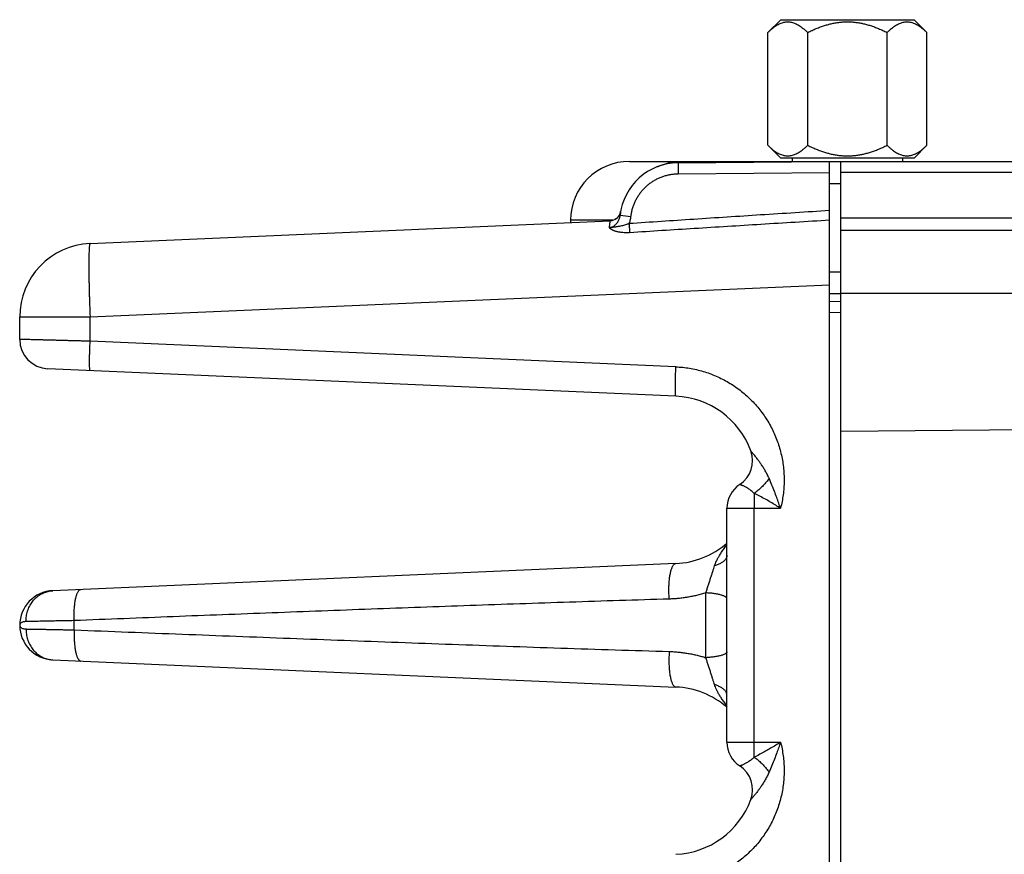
# Model space of a CAD drawing. Header units: inches. Extents: x 0 to 34, y 0 to 22.
# Tile 25 of 47: x 18.8 to 20.1, y 7.6 to 8.7. Entities that reach past the tile are written whole.
import ezdxf

# ---------------------------------------------------------------- set-up
doc = ezdxf.new("R2010")
doc.units = ezdxf.units.IN
doc.header["$LTSCALE"] = 1.87
doc.header["$MEASUREMENT"] = 0
doc.layers.get('0').update_dxf_attribs({"linetype": 'CONTINUOUS'})

msp = doc.modelspace()

# ---------------------------------------------------------------- linework, layer by layer
at = {"color": 7, "linetype": 'CONTINUOUS'}
for p, q in [((19.7816, 8.6833), (19.799, 8.7007)), ((19.799, 8.7007), (19.9801, 8.7007)), ((19.9975, 8.6833), (19.9801, 8.7007)), ((19.7816, 8.5301), (19.7816, 8.6833)), ((19.8356, 8.5301), (19.8356, 8.6833)), ((19.9435, 8.5301), (19.9435, 8.6833)), ((19.9975, 8.5301), (19.9975, 8.6833)), ((19.7986, 8.5132), (19.7816, 8.5301)), ((19.9806, 8.5132), (19.9975, 8.5301)), ((19.5935, 8.5082), (21.5427, 8.5082)), ((19.6597, 8.5064), (19.8654, 8.5082)), ((19.7986, 8.5132), (19.9806, 8.5132)), ((19.8146, 8.5132), (19.8146, 8.5082)), ((19.8654, 4.9582), (19.8654, 8.5082)), ((19.8807, 4.9582), (19.8807, 8.5082)), ((19.9646, 8.5132), (19.9646, 8.5082)), ((19.6597, 8.4914), (19.8654, 8.4932)), ((21.5427, 8.4933), (19.8807, 8.4933)), ((19.8654, 8.4782), (19.8807, 8.4782)), ((19.5815, 8.4399), (19.5815, 8.44)), ((19.5815, 8.4399), (19.5815, 8.4396)), ((18.861, 8.3968), (19.5674, 8.4276)), ((19.5135, 8.4282), (19.5135, 8.4252)), ((19.5709, 8.4282), (19.5135, 8.4282)), ((19.5808, 8.4351), (19.5956, 8.4334)), ((19.8807, 8.4314), (21.6076, 8.4314)), ((21.6076, 8.4143), (19.8807, 8.4143)), ((19.8654, 8.3582), (19.8807, 8.3582)), ((18.861, 8.2969), (19.8654, 8.3407)), ((19.8807, 8.3282), (19.8654, 8.3282)), ((19.8654, 8.3182), (19.8807, 8.3179)), ((21.6462, 8.329), (19.8807, 8.329)), ((18.7654, 8.2665), (18.7654, 8.2969)), ((18.7654, 8.2969), (18.861, 8.2969)), ((18.861, 8.264), (18.861, 8.2969)), ((19.8654, 8.3032), (19.8807, 8.303)), ((19.8802, 8.303), (19.8802, 5.1133)), ((19.6566, 8.2292), (18.861, 8.264)), ((19.6566, 8.1893), (18.8036, 8.2265)), ((19.8807, 8.1419), (21.7477, 8.1582)), ((19.726, 7.7193), (19.726, 8.0371)), ((19.726, 8.0371), (19.7987, 8.0371)), ((19.7629, 7.7193), (19.7629, 8.0371)), ((19.6566, 7.9621), (18.8103, 7.9251)), ((19.6974, 7.8341), (19.6974, 7.9222)), ((18.7654, 7.8782), (18.7654, 7.8782)), ((18.8395, 7.8719), (18.8395, 7.8845)), ((18.8103, 7.8312), (19.6566, 7.7943)), ((19.726, 7.7193), (19.7987, 7.7193))]:
    msp.add_line(p, q, dxfattribs=at)
msp.add_lwpolyline([(19.5815, 8.4396), (19.5814, 8.4395), (19.5814, 8.4394), (19.5814, 8.4392), (19.5813, 8.439), (19.5813, 8.4387), (19.5812, 8.4385), (19.5811, 8.4382), (19.581, 8.4379), (19.5809, 8.4376), (19.5808, 8.4374), (19.5807, 8.4371), (19.5806, 8.4368), (19.5805, 8.4365), (19.5803, 8.4362), (19.5802, 8.4359), (19.58, 8.4356), (19.5799, 8.4353), (19.5797, 8.435), (19.5795, 8.4347), (19.5793, 8.4344), (19.5791, 8.4341), (19.5789, 8.4337), (19.5787, 8.4334), (19.5784, 8.4331), (19.5782, 8.4328), (19.5779, 8.4325), (19.5776, 8.4322), (19.5773, 8.4319), (19.577, 8.4316), (19.5767, 8.4313), (19.5763, 8.431), (19.5759, 8.4307), (19.5755, 8.4304), (19.5751, 8.4301), (19.5747, 8.4299), (19.5743, 8.4296), (19.5738, 8.4293), (19.5733, 8.4291), (19.5732, 8.429)], dxfattribs=at)
for centre, radius, start, end in [((19.5935, 8.4282), 0.08, 90, 180), ((19.6604, 8.4264), 0.08, 90.5, 173.7571), ((19.5668, 8.4426), 0.015, 272.5, 350.1932), ((18.8654, 8.2969), 0.1, 92.5, 180), ((18.8054, 8.2665), 0.04, 180, 267.499), ((19.6517, 8.0757), 0.1137, 20.1643, 87.5), ((19.7222, 8.1016), 0.0386, 303.3294, 20.1661), ((19.7646, 8.0371), 0.0386, 123.3294, 180), ((19.6517, 8.0757), 0.1137, 272.5, 310.8202), ((18.8124, 7.8782), 0.047, 92.5, 267.5), ((19.6517, 7.6807), 0.1137, 49.1718, 87.5), ((19.7646, 7.7193), 0.0386, 180, 236.6706), ((19.7222, 7.6548), 0.0386, 339.8339, 56.6706), ((19.6517, 7.6807), 0.1137, 272.5, 339.8357)]:
    msp.add_arc(centre, radius, start, end, dxfattribs=at)
for points, knots in [([(19.7816, 8.6833), (19.7826, 8.6843), (19.7845, 8.6861), (19.7874, 8.6887), (19.7902, 8.6908), (19.7929, 8.6927), (19.7956, 8.6943), (19.7982, 8.6955), (19.8008, 8.6965), (19.8034, 8.6972), (19.806, 8.6977), (19.8086, 8.6978), (19.8111, 8.6977), (19.8137, 8.6972), (19.8163, 8.6965), (19.8189, 8.6955), (19.8215, 8.6943), (19.8242, 8.6927), (19.827, 8.6908), (19.8298, 8.6887), (19.8327, 8.6861), (19.8346, 8.6843), (19.8356, 8.6833)], [0, 0, 0, 0, 0.066394, 0.127424, 0.183782, 0.236157, 0.285199, 0.331518, 0.375601, 0.418023, 0.459292, 0.5, 0.540709, 0.581977, 0.624399, 0.668482, 0.714802, 0.763843, 0.816218, 0.872576, 0.933606, 1, 1, 1, 1]), ([(19.8356, 8.6833), (19.8375, 8.6843), (19.8414, 8.6862), (19.8472, 8.6887), (19.8528, 8.6908), (19.8583, 8.6927), (19.8636, 8.6943), (19.8689, 8.6955), (19.8741, 8.6965), (19.8793, 8.6972), (19.8844, 8.6977), (19.8878, 8.6978), (19.8896, 8.6978)], [0, 0, 0, 0, 0.117763, 0.229186, 0.335306, 0.437102, 0.535556, 0.631361, 0.725185, 0.817547, 0.908983, 1, 1, 1, 1]), ([(19.8896, 8.6978), (19.8913, 8.6978), (19.8947, 8.6977), (19.8999, 8.6972), (19.9051, 8.6965), (19.9103, 8.6955), (19.9156, 8.6942), (19.921, 8.6927), (19.9264, 8.6908), (19.932, 8.6886), (19.9377, 8.6861), (19.9416, 8.6843), (19.9435, 8.6833)], [0, 0, 0, 0, 0.091558, 0.183508, 0.276322, 0.370509, 0.466553, 0.565088, 0.666769, 0.772523, 0.883273, 1, 1, 1, 1]), ([(19.9435, 8.6833), (19.9445, 8.6843), (19.9464, 8.6861), (19.9493, 8.6887), (19.9522, 8.6908), (19.9549, 8.6927), (19.9576, 8.6943), (19.9602, 8.6955), (19.9628, 8.6965), (19.9654, 8.6972), (19.968, 8.6977), (19.9705, 8.6978), (19.9731, 8.6977), (19.9757, 8.6972), (19.9783, 8.6965), (19.9809, 8.6955), (19.9835, 8.6943), (19.9862, 8.6927), (19.9889, 8.6908), (19.9917, 8.6887), (19.9946, 8.6861), (19.9965, 8.6843), (19.9975, 8.6833)], [0, 0, 0, 0, 0.066394, 0.127424, 0.183782, 0.236157, 0.285199, 0.331518, 0.375601, 0.418023, 0.459292, 0.5, 0.540709, 0.581977, 0.624399, 0.668482, 0.714802, 0.763843, 0.816218, 0.872576, 0.933606, 1, 1, 1, 1]), ([(19.7816, 8.5301), (19.7826, 8.5291), (19.7845, 8.5273), (19.7874, 8.5248), (19.7902, 8.5226), (19.7929, 8.5207), (19.7956, 8.5192), (19.7982, 8.5179), (19.8008, 8.5169), (19.8034, 8.5162), (19.806, 8.5158), (19.8086, 8.5156), (19.8111, 8.5158), (19.8137, 8.5162), (19.8163, 8.5169), (19.8189, 8.5179), (19.8215, 8.5192), (19.8242, 8.5207), (19.827, 8.5226), (19.8298, 8.5248), (19.8327, 8.5273), (19.8346, 8.5291), (19.8356, 8.5301)], [0, 0, 0, 0, 0.066394, 0.127424, 0.183782, 0.236157, 0.285199, 0.331518, 0.375601, 0.418023, 0.459292, 0.5, 0.540709, 0.581977, 0.624399, 0.668482, 0.714802, 0.763843, 0.816218, 0.872576, 0.933606, 1, 1, 1, 1]), ([(19.8356, 8.5301), (19.8375, 8.5291), (19.8414, 8.5273), (19.8472, 8.5248), (19.8528, 8.5226), (19.8583, 8.5207), (19.8636, 8.5192), (19.8689, 8.5179), (19.8741, 8.5169), (19.8793, 8.5162), (19.8844, 8.5158), (19.8878, 8.5157), (19.8896, 8.5157)], [0, 0, 0, 0, 0.117763, 0.229186, 0.335306, 0.437102, 0.535556, 0.631361, 0.725185, 0.817547, 0.908983, 1, 1, 1, 1]), ([(19.8896, 8.5157), (19.8913, 8.5157), (19.8947, 8.5158), (19.8999, 8.5162), (19.9051, 8.5169), (19.9103, 8.5179), (19.9156, 8.5192), (19.921, 8.5208), (19.9264, 8.5226), (19.932, 8.5248), (19.9377, 8.5273), (19.9416, 8.5292), (19.9435, 8.5301)], [0, 0, 0, 0, 0.091559, 0.183508, 0.276323, 0.370509, 0.466553, 0.565088, 0.666769, 0.772523, 0.883273, 1, 1, 1, 1]), ([(19.9435, 8.5301), (19.9445, 8.5291), (19.9464, 8.5273), (19.9493, 8.5248), (19.9522, 8.5226), (19.9549, 8.5207), (19.9576, 8.5192), (19.9602, 8.5179), (19.9628, 8.5169), (19.9654, 8.5162), (19.968, 8.5158), (19.9705, 8.5156), (19.9731, 8.5158), (19.9757, 8.5162), (19.9783, 8.5169), (19.9809, 8.5179), (19.9835, 8.5192), (19.9862, 8.5207), (19.9889, 8.5226), (19.9917, 8.5248), (19.9946, 8.5273), (19.9965, 8.5291), (19.9975, 8.5301)], [0, 0, 0, 0, 0.066394, 0.127424, 0.183782, 0.236157, 0.285199, 0.331518, 0.375601, 0.418023, 0.459292, 0.5, 0.540709, 0.581977, 0.624399, 0.668482, 0.714802, 0.763843, 0.816218, 0.872576, 0.933606, 1, 1, 1, 1]), ([(19.6316, 8.5011), (19.6328, 8.5016), (19.6359, 8.5029), (19.6409, 8.5047), (19.6467, 8.5062), (19.6527, 8.5073), (19.6587, 8.508), (19.6627, 8.5082), (19.6647, 8.5082)], [0, 0, 0, 0, 0.117416, 0.29386, 0.47041, 0.646797, 0.823463, 1, 1, 1, 1]), ([(19.6597, 8.5064), (19.6596, 8.5064), (19.6597, 8.5062), (19.6596, 8.506), (19.6596, 8.5056), (19.6596, 8.505), (19.6596, 8.5043), (19.6596, 8.5035), (19.6596, 8.5025), (19.6596, 8.5014), (19.6596, 8.5002), (19.6596, 8.4988), (19.6596, 8.4975), (19.6596, 8.496), (19.6596, 8.4945), (19.6597, 8.4929), (19.6597, 8.4919), (19.6597, 8.4914)], [0, 0, 0, 0, 0.005553, 0.021949, 0.04905, 0.086564, 0.134084, 0.191088, 0.256953, 0.330959, 0.412293, 0.500067, 0.593317, 0.691023, 0.792115, 0.895485, 1, 1, 1, 1]), ([(19.5956, 8.4334), (19.5958, 8.4351), (19.5963, 8.4383), (19.5974, 8.4432), (19.5988, 8.4479), (19.6007, 8.4526), (19.6029, 8.457), (19.6054, 8.4613), (19.6082, 8.4654), (19.6113, 8.4693), (19.6148, 8.4729), (19.6185, 8.4763), (19.6224, 8.4793), (19.6265, 8.482), (19.6309, 8.4845), (19.6354, 8.4865), (19.6401, 8.4882), (19.6449, 8.4896), (19.6498, 8.4906), (19.6547, 8.4912), (19.658, 8.4914), (19.6597, 8.4914)], [0, 0, 0, 0, 0.052291, 0.104801, 0.157454, 0.210167, 0.262858, 0.315509, 0.368149, 0.420805, 0.473478, 0.526158, 0.578835, 0.631501, 0.684148, 0.736803, 0.789512, 0.842281, 0.89502, 0.947627, 1, 1, 1, 1]), ([(19.8654, 8.4414), (19.8341, 8.4394), (19.7726, 8.4355), (19.6818, 8.4296), (19.6223, 8.4256), (19.593, 8.4237)], [0, 0, 0, 0, 0.344185, 0.677474, 1, 1, 1, 1]), ([(19.5664, 8.4182), (19.5668, 8.4183), (19.5677, 8.4184), (19.569, 8.4187), (19.5703, 8.4192), (19.5716, 8.4199), (19.573, 8.4208), (19.5744, 8.422), (19.5757, 8.4233), (19.577, 8.425), (19.5782, 8.4268), (19.5792, 8.4288), (19.58, 8.4308), (19.5805, 8.433), (19.5808, 8.4344), (19.5808, 8.4351)], [0, 0, 0, 0, 0.052718, 0.107806, 0.166285, 0.229217, 0.297595, 0.372268, 0.453415, 0.540063, 0.631036, 0.724609, 0.818703, 0.9112, 1, 1, 1, 1]), ([(19.5664, 8.4182), (19.5665, 8.4191), (19.5666, 8.4206), (19.5668, 8.4227), (19.567, 8.4244), (19.5672, 8.4257), (19.5674, 8.4268), (19.5674, 8.4272), (19.5675, 8.4276), (19.5674, 8.4276)], [0, 0, 0, 0, 0.264038, 0.489137, 0.674126, 0.817974, 0.920036, 0.980399, 1, 1, 1, 1]), ([(19.593, 8.4237), (19.5934, 8.4244), (19.594, 8.426), (19.5947, 8.4284), (19.5953, 8.4309), (19.5955, 8.4326), (19.5956, 8.4334)], [0, 0, 0, 0, 0.248879, 0.498035, 0.748159, 1, 1, 1, 1]), ([(19.8654, 8.4282), (19.8343, 8.4264), (19.773, 8.4226), (19.6825, 8.417), (19.6231, 8.4132), (19.5938, 8.4113)], [0, 0, 0, 0, 0.343329, 0.676748, 1, 1, 1, 1]), ([(19.593, 8.4237), (19.5922, 8.4233), (19.5906, 8.4227), (19.5881, 8.4219), (19.5854, 8.4211), (19.5827, 8.4205), (19.5801, 8.42), (19.5778, 8.4196), (19.5757, 8.4192), (19.5739, 8.419), (19.5723, 8.4188), (19.5709, 8.4186), (19.5696, 8.4185), (19.5685, 8.4183), (19.5674, 8.4183), (19.5668, 8.4182), (19.5664, 8.4182)], [0, 0, 0, 0, 0.094465, 0.19099, 0.291238, 0.396397, 0.497559, 0.585023, 0.660513, 0.726296, 0.784233, 0.835879, 0.882216, 0.92492, 0.963285, 1, 1, 1, 1]), ([(19.5938, 8.4113), (19.5928, 8.4112), (19.5907, 8.4112), (19.5877, 8.4112), (19.5848, 8.4114), (19.5821, 8.4117), (19.5797, 8.412), (19.5777, 8.4125), (19.5759, 8.4129), (19.5744, 8.4134), (19.5732, 8.4138), (19.5721, 8.4142), (19.5712, 8.4146), (19.5704, 8.415), (19.5697, 8.4153), (19.5692, 8.4157), (19.5687, 8.416), (19.5683, 8.4163), (19.5679, 8.4165), (19.5676, 8.4168), (19.5673, 8.417), (19.5671, 8.4172), (19.567, 8.4174), (19.5668, 8.4175), (19.5667, 8.4177), (19.5666, 8.4179), (19.5665, 8.418), (19.5664, 8.4181), (19.5664, 8.4182), (19.5664, 8.4182)], [0, 0, 0, 0, 0.106128, 0.21101, 0.311505, 0.404655, 0.487737, 0.559265, 0.620628, 0.673458, 0.719013, 0.758382, 0.792476, 0.822074, 0.847774, 0.870137, 0.889665, 0.906782, 0.921805, 0.934898, 0.946254, 0.95614, 0.964917, 0.97282, 0.979965, 0.986367, 0.991945, 0.996567, 1, 1, 1, 1]), ([(19.593, 8.4237), (19.5931, 8.4231), (19.5931, 8.4221), (19.5932, 8.4205), (19.5933, 8.4189), (19.5934, 8.4174), (19.5935, 8.416), (19.5936, 8.4147), (19.5937, 8.4134), (19.5937, 8.4123), (19.5938, 8.4116), (19.5938, 8.4113)], [0, 0, 0, 0, 0.130475, 0.259452, 0.385404, 0.506863, 0.622415, 0.730715, 0.830502, 0.920613, 1, 1, 1, 1]), ([(18.861, 8.3968), (18.8609, 8.3968), (18.8606, 8.3964), (18.8604, 8.3957), (18.8602, 8.3945), (18.86, 8.3929), (18.8598, 8.3908), (18.8596, 8.3883), (18.8595, 8.3853), (18.8594, 8.382), (18.8593, 8.3783), (18.8592, 8.3741), (18.8592, 8.3696), (18.8592, 8.3648), (18.8592, 8.3597), (18.8593, 8.3543), (18.8594, 8.3486), (18.8595, 8.3426), (18.8596, 8.3365), (18.8598, 8.3301), (18.86, 8.3236), (18.8602, 8.317), (18.8604, 8.3104), (18.8607, 8.3036), (18.8609, 8.2991), (18.861, 8.2969)], [0, 0, 0, 0, 0.00377, 0.011336, 0.023274, 0.039659, 0.060459, 0.0856, 0.114977, 0.148461, 0.185901, 0.22713, 0.271961, 0.320176, 0.371548, 0.425836, 0.48279, 0.542162, 0.603717, 0.667139, 0.732044, 0.798074, 0.864913, 0.932295, 1, 1, 1, 1]), ([(18.861, 8.264), (18.8588, 8.264), (18.8544, 8.2641), (18.8478, 8.2643), (18.8413, 8.2645), (18.8349, 8.2646), (18.8287, 8.2648), (18.8226, 8.265), (18.8167, 8.2651), (18.811, 8.2653), (18.8056, 8.2654), (18.8004, 8.2655), (18.7955, 8.2657), (18.7909, 8.2658), (18.7867, 8.2659), (18.7828, 8.266), (18.7793, 8.2661), (18.7761, 8.2662), (18.7733, 8.2663), (18.771, 8.2663), (18.769, 8.2664), (18.7675, 8.2664), (18.7664, 8.2664), (18.7657, 8.2665), (18.7654, 8.2665), (18.7654, 8.2665)], [0, 0, 0, 0, 0.06928, 0.13808, 0.206071, 0.272945, 0.338406, 0.402163, 0.463936, 0.523442, 0.580411, 0.634582, 0.685721, 0.733622, 0.778091, 0.818945, 0.856009, 0.889118, 0.918124, 0.942897, 0.963325, 0.979314, 0.990789, 0.997695, 1, 1, 1, 1]), ([(18.861, 8.224), (18.8609, 8.224), (18.8608, 8.2243), (18.8607, 8.2247), (18.8606, 8.2255), (18.8605, 8.2265), (18.8604, 8.2279), (18.8604, 8.2295), (18.8603, 8.2313), (18.8603, 8.2334), (18.8603, 8.2358), (18.8603, 8.2384), (18.8603, 8.2411), (18.8604, 8.244), (18.8604, 8.2471), (18.8605, 8.2503), (18.8606, 8.2537), (18.8607, 8.257), (18.8609, 8.2605), (18.8609, 8.2628), (18.861, 8.264)], [0, 0, 0, 0, 0.005358, 0.017305, 0.036471, 0.062848, 0.096283, 0.136547, 0.183345, 0.236333, 0.295112, 0.35924, 0.428234, 0.501573, 0.578702, 0.659036, 0.741969, 0.826871, 0.913099, 1, 1, 1, 1]), ([(19.6566, 8.1893), (19.6566, 8.1893), (19.6564, 8.1895), (19.6563, 8.19), (19.6562, 8.1907), (19.6561, 8.1918), (19.656, 8.1931), (19.656, 8.1947), (19.6559, 8.1966), (19.6559, 8.1987), (19.6559, 8.2011), (19.6559, 8.2036), (19.6559, 8.2064), (19.656, 8.2093), (19.6561, 8.2124), (19.6561, 8.2156), (19.6562, 8.2189), (19.6563, 8.2223), (19.6565, 8.2257), (19.6566, 8.2281), (19.6566, 8.2292)], [0, 0, 0, 0, 0.005358, 0.017305, 0.036472, 0.062849, 0.096284, 0.136548, 0.183347, 0.236334, 0.295113, 0.359241, 0.428235, 0.501574, 0.578703, 0.659037, 0.741969, 0.826871, 0.913099, 1, 1, 1, 1]), ([(19.6566, 8.2292), (19.6597, 8.2291), (19.6659, 8.2286), (19.6752, 8.2274), (19.6845, 8.2255), (19.6936, 8.2231), (19.7026, 8.2202), (19.7114, 8.2166), (19.72, 8.2126), (19.7283, 8.208), (19.7362, 8.2029), (19.7439, 8.1974), (19.7512, 8.1914), (19.7581, 8.1849), (19.7647, 8.1781), (19.7707, 8.1708), (19.7764, 8.1632), (19.7815, 8.1553), (19.7862, 8.147), (19.7903, 8.1385), (19.7939, 8.1298), (19.7969, 8.1208), (19.7994, 8.1117), (19.8014, 8.1025), (19.8027, 8.0931), (19.8035, 8.0836), (19.8037, 8.0742), (19.8033, 8.0647), (19.8024, 8.0554), (19.8009, 8.0462), (19.7995, 8.0401), (19.7987, 8.0371)], [0, 0, 0, 0, 0.03403, 0.068258, 0.102646, 0.137157, 0.171748, 0.206377, 0.241003, 0.275589, 0.310136, 0.344665, 0.379196, 0.413745, 0.448308, 0.482879, 0.517451, 0.552017, 0.586572, 0.621107, 0.65562, 0.690126, 0.724649, 0.75921, 0.793812, 0.828418, 0.862983, 0.897466, 0.931823, 0.966014, 1, 1, 1, 1]), ([(19.7831, 8.0778), (19.7824, 8.0795), (19.7808, 8.0829), (19.7781, 8.0879), (19.7753, 8.0926), (19.7725, 8.0968), (19.7699, 8.1006), (19.7675, 8.1037), (19.7655, 8.1063), (19.7638, 8.1085), (19.7624, 8.1102), (19.7612, 8.1116), (19.7603, 8.1126), (19.7596, 8.1134), (19.7591, 8.114), (19.7587, 8.1144), (19.7585, 8.1147), (19.7584, 8.1148), (19.7584, 8.1149)], [0, 0, 0, 0, 0.127108, 0.253864, 0.376889, 0.492203, 0.594989, 0.682749, 0.756038, 0.8167, 0.866252, 0.905867, 0.936785, 0.960296, 0.97757, 0.989462, 0.996812, 1, 1, 1, 1]), ([(19.7831, 8.0778), (19.7825, 8.0769), (19.7813, 8.0752), (19.7794, 8.0727), (19.7773, 8.0703), (19.7752, 8.0679), (19.7729, 8.0656), (19.7705, 8.0633), (19.7681, 8.0612), (19.7657, 8.0592), (19.764, 8.0579), (19.7631, 8.0573)], [0, 0, 0, 0, 0.107157, 0.216805, 0.32832, 0.441058, 0.55436, 0.667564, 0.780006, 0.891031, 1, 1, 1, 1]), ([(19.7987, 8.0371), (19.7979, 8.0394), (19.7962, 8.0443), (19.7935, 8.0519), (19.7904, 8.0601), (19.7869, 8.0688), (19.7844, 8.0747), (19.7831, 8.0778)], [0, 0, 0, 0, 0.168237, 0.35501, 0.557693, 0.773607, 1, 1, 1, 1]), ([(19.7631, 8.0573), (19.7625, 8.0579), (19.7611, 8.0592), (19.759, 8.0609), (19.7569, 8.0625), (19.7548, 8.0639), (19.7528, 8.0651), (19.7509, 8.0661), (19.7492, 8.067), (19.7477, 8.0676), (19.7464, 8.0682), (19.7453, 8.0686), (19.7445, 8.0689), (19.7439, 8.0691), (19.7436, 8.0693), (19.7434, 8.0693), (19.7434, 8.0693)], [0, 0, 0, 0, 0.118383, 0.235793, 0.349968, 0.458659, 0.559929, 0.652248, 0.734473, 0.805842, 0.865951, 0.914701, 0.952243, 0.97884, 0.99469, 1, 1, 1, 1]), ([(19.7631, 8.0573), (19.7631, 8.0565), (19.7631, 8.0549), (19.763, 8.0525), (19.763, 8.05), (19.763, 8.0475), (19.7629, 8.045), (19.7629, 8.0424), (19.7629, 8.0397), (19.7629, 8.038), (19.7629, 8.0371)], [0, 0, 0, 0, 0.115278, 0.234317, 0.356588, 0.481652, 0.609108, 0.738368, 0.86884, 1, 1, 1, 1]), ([(19.7987, 8.0371), (19.7965, 8.0385), (19.7921, 8.0412), (19.7852, 8.0454), (19.7781, 8.0495), (19.7707, 8.0535), (19.7657, 8.056), (19.7631, 8.0573)], [0, 0, 0, 0, 0.18778, 0.384272, 0.586942, 0.793096, 1, 1, 1, 1]), ([(19.7091, 7.9588), (19.7094, 7.9599), (19.7102, 7.9621), (19.7117, 7.9655), (19.7136, 7.9693), (19.716, 7.9733), (19.7188, 7.9778), (19.7222, 7.9825), (19.7247, 7.9858), (19.726, 7.9875)], [0, 0, 0, 0, 0.098732, 0.209921, 0.335174, 0.475817, 0.633207, 0.808299, 1, 1, 1, 1]), ([(19.726, 7.9735), (19.726, 7.973), (19.7259, 7.972), (19.7255, 7.9706), (19.7249, 7.9692), (19.724, 7.9678), (19.7229, 7.9664), (19.7215, 7.9651), (19.7199, 7.9639), (19.7181, 7.9627), (19.7161, 7.9616), (19.7139, 7.9606), (19.7116, 7.9596), (19.71, 7.9591), (19.7091, 7.9588)], [0, 0, 0, 0, 0.060762, 0.122979, 0.187974, 0.256842, 0.330412, 0.409256, 0.493711, 0.58392, 0.679862, 0.781383, 0.888215, 1, 1, 1, 1]), ([(19.6476, 7.9138), (19.6475, 7.915), (19.6474, 7.9173), (19.6472, 7.9209), (19.6471, 7.9245), (19.6471, 7.928), (19.6472, 7.9315), (19.6473, 7.9349), (19.6476, 7.9382), (19.6479, 7.9414), (19.6483, 7.9444), (19.6488, 7.9472), (19.6493, 7.9498), (19.6499, 7.9522), (19.6506, 7.9544), (19.6513, 7.9564), (19.6521, 7.958), (19.6529, 7.9594), (19.6538, 7.9606), (19.6547, 7.9614), (19.6556, 7.9619), (19.6563, 7.9621), (19.6566, 7.9621)], [0, 0, 0, 0, 0.069634, 0.139606, 0.209438, 0.278651, 0.346776, 0.413349, 0.477924, 0.540073, 0.59939, 0.6555, 0.708061, 0.756776, 0.801394, 0.841734, 0.877693, 0.909284, 0.936685, 0.960324, 0.981001, 1, 1, 1, 1]), ([(19.6974, 7.9222), (19.6979, 7.9238), (19.6989, 7.9271), (19.7005, 7.932), (19.7021, 7.9371), (19.7038, 7.9421), (19.7053, 7.9468), (19.7068, 7.9512), (19.708, 7.9552), (19.7088, 7.9577), (19.7091, 7.9588)], [0, 0, 0, 0, 0.130537, 0.267532, 0.406907, 0.544472, 0.675997, 0.79796, 0.907002, 1, 1, 1, 1]), ([(18.774, 7.8832), (18.7739, 7.8844), (18.774, 7.8868), (18.7744, 7.8903), (18.775, 7.8938), (18.776, 7.8972), (18.7771, 7.9005), (18.7786, 7.9037), (18.7803, 7.9068), (18.7822, 7.9096), (18.7843, 7.9123), (18.7866, 7.9148), (18.7892, 7.917), (18.7918, 7.919), (18.7947, 7.9207), (18.7976, 7.9222), (18.8007, 7.9234), (18.8039, 7.9243), (18.8071, 7.9249), (18.8092, 7.9251), (18.8103, 7.9251)], [0, 0, 0, 0, 0.058056, 0.116015, 0.173809, 0.231378, 0.288664, 0.34562, 0.402205, 0.458389, 0.514154, 0.569493, 0.624412, 0.678928, 0.733072, 0.786885, 0.84042, 0.893738, 0.946907, 1, 1, 1, 1]), ([(18.8395, 7.8845), (18.8394, 7.8856), (18.8394, 7.8879), (18.8393, 7.8914), (18.8393, 7.8947), (18.8395, 7.8981), (18.8396, 7.9013), (18.8399, 7.9044), (18.8402, 7.9074), (18.8406, 7.9102), (18.8411, 7.9129), (18.8416, 7.9154), (18.8422, 7.9176), (18.8428, 7.9197), (18.8435, 7.9215), (18.8442, 7.923), (18.845, 7.9243), (18.8458, 7.9254), (18.8466, 7.9262), (18.8475, 7.9267), (18.8482, 7.9268), (18.8485, 7.9268)], [0, 0, 0, 0, 0.076677, 0.152881, 0.228124, 0.301928, 0.373829, 0.443375, 0.510137, 0.573713, 0.633728, 0.689846, 0.741772, 0.789265, 0.832151, 0.87034, 0.903862, 0.932918, 0.957971, 0.979877, 1, 1, 1, 1]), ([(19.6974, 7.9222), (19.6953, 7.9215), (19.6911, 7.9203), (19.6848, 7.9187), (19.6786, 7.9173), (19.6724, 7.9162), (19.6663, 7.9152), (19.6601, 7.9145), (19.6539, 7.914), (19.6497, 7.9138), (19.6476, 7.9138)], [0, 0, 0, 0, 0.131365, 0.259255, 0.384571, 0.508242, 0.631143, 0.753797, 0.876612, 1, 1, 1, 1]), ([(19.726, 7.9142), (19.726, 7.9144), (19.7259, 7.915), (19.7254, 7.9157), (19.7246, 7.9164), (19.7236, 7.9171), (19.7223, 7.9177), (19.7208, 7.9184), (19.7189, 7.919), (19.7169, 7.9195), (19.7146, 7.9201), (19.7122, 7.9206), (19.7095, 7.921), (19.7067, 7.9214), (19.7037, 7.9217), (19.7006, 7.922), (19.6985, 7.9221), (19.6974, 7.9222)], [0, 0, 0, 0, 0.023939, 0.05125, 0.08421, 0.12401, 0.171168, 0.225815, 0.28785, 0.357014, 0.432935, 0.515149, 0.603123, 0.696261, 0.793916, 0.895399, 1, 1, 1, 1]), ([(19.6476, 7.9138), (19.6251, 7.9131), (19.58, 7.9117), (19.5123, 7.9095), (19.4446, 7.9072), (19.3771, 7.9049), (19.3099, 7.9024), (19.2427, 7.9), (19.1754, 7.8975), (19.1082, 7.8949), (19.041, 7.8924), (18.9739, 7.8898), (18.9067, 7.8871), (18.8619, 7.8854), (18.8395, 7.8845)], [0, 0, 0, 0, 0.083527, 0.167379, 0.251248, 0.334827, 0.417953, 0.500987, 0.58426, 0.667562, 0.750654, 0.833636, 0.916691, 1, 1, 1, 1]), ([(18.774, 7.8832), (18.7733, 7.8832), (18.772, 7.8831), (18.7702, 7.8827), (18.7685, 7.8821), (18.7672, 7.8814), (18.7662, 7.8804), (18.7655, 7.8793), (18.7654, 7.8785), (18.7654, 7.8782)], [0, 0, 0, 0, 0.18179, 0.355339, 0.515451, 0.658801, 0.785014, 0.896791, 1, 1, 1, 1]), ([(18.7654, 7.8782), (18.7654, 7.8778), (18.7655, 7.877), (18.7662, 7.8759), (18.7672, 7.875), (18.7685, 7.8742), (18.7702, 7.8736), (18.772, 7.8732), (18.7733, 7.8731), (18.774, 7.8731)], [0, 0, 0, 0, 0.103206, 0.214774, 0.340842, 0.484306, 0.64467, 0.818291, 1, 1, 1, 1]), ([(18.8395, 7.8845), (18.8373, 7.8844), (18.833, 7.8843), (18.8266, 7.8842), (18.8204, 7.8841), (18.8143, 7.884), (18.8086, 7.8838), (18.8031, 7.8837), (18.7979, 7.8836), (18.793, 7.8835), (18.7885, 7.8835), (18.7843, 7.8834), (18.7805, 7.8833), (18.7771, 7.8833), (18.775, 7.8832), (18.774, 7.8832)], [0, 0, 0, 0, 0.100147, 0.197996, 0.293048, 0.38484, 0.472941, 0.55694, 0.636446, 0.711086, 0.780509, 0.844393, 0.902444, 0.954392, 1, 1, 1, 1]), ([(18.774, 7.8731), (18.7739, 7.8719), (18.774, 7.8696), (18.7744, 7.866), (18.775, 7.8625), (18.776, 7.8591), (18.7771, 7.8558), (18.7786, 7.8526), (18.7803, 7.8496), (18.7822, 7.8467), (18.7843, 7.844), (18.7866, 7.8416), (18.7892, 7.8393), (18.7918, 7.8373), (18.7947, 7.8356), (18.7976, 7.8341), (18.8007, 7.8329), (18.8039, 7.832), (18.8071, 7.8314), (18.8092, 7.8313), (18.8103, 7.8312)], [0, 0, 0, 0, 0.058057, 0.116016, 0.173811, 0.231379, 0.288666, 0.345622, 0.402207, 0.458391, 0.514156, 0.569495, 0.624414, 0.67893, 0.733073, 0.786886, 0.840421, 0.893739, 0.946907, 1, 1, 1, 1]), ([(18.774, 7.8731), (18.775, 7.8731), (18.7771, 7.8731), (18.7805, 7.873), (18.7843, 7.8729), (18.7885, 7.8729), (18.793, 7.8728), (18.7979, 7.8727), (18.8031, 7.8726), (18.8086, 7.8725), (18.8143, 7.8724), (18.8204, 7.8723), (18.8266, 7.8721), (18.833, 7.872), (18.8373, 7.8719), (18.8395, 7.8719)], [0, 0, 0, 0, 0.045608, 0.097557, 0.155607, 0.219491, 0.288914, 0.363554, 0.44306, 0.527059, 0.61516, 0.706951, 0.802004, 0.899853, 1, 1, 1, 1]), ([(18.8395, 7.8719), (18.8394, 7.8707), (18.8394, 7.8684), (18.8393, 7.865), (18.8393, 7.8616), (18.8395, 7.8583), (18.8396, 7.8551), (18.8399, 7.8519), (18.8402, 7.8489), (18.8406, 7.8461), (18.8411, 7.8435), (18.8416, 7.841), (18.8422, 7.8387), (18.8428, 7.8367), (18.8435, 7.8349), (18.8442, 7.8333), (18.845, 7.832), (18.8458, 7.831), (18.8466, 7.8302), (18.8475, 7.8297), (18.8482, 7.8296), (18.8485, 7.8295)], [0, 0, 0, 0, 0.076679, 0.152883, 0.228128, 0.301934, 0.373835, 0.443382, 0.510145, 0.573721, 0.633736, 0.689853, 0.741778, 0.789271, 0.832156, 0.870344, 0.903865, 0.93292, 0.957972, 0.979877, 1, 1, 1, 1]), ([(18.8395, 7.8719), (18.864, 7.8709), (18.9128, 7.869), (18.9861, 7.8661), (19.0594, 7.8633), (19.1327, 7.8605), (19.2061, 7.8577), (19.2795, 7.855), (19.3529, 7.8523), (19.4264, 7.8498), (19.5002, 7.8472), (19.5739, 7.8448), (19.6231, 7.8433), (19.6476, 7.8426)], [0, 0, 0, 0, 0.090892, 0.18149, 0.272044, 0.362799, 0.453759, 0.544545, 0.635193, 0.726184, 0.817533, 0.908916, 1, 1, 1, 1]), ([(19.6476, 7.8426), (19.6475, 7.8414), (19.6474, 7.839), (19.6472, 7.8354), (19.6471, 7.8319), (19.6471, 7.8283), (19.6472, 7.8248), (19.6473, 7.8214), (19.6476, 7.8181), (19.6479, 7.815), (19.6483, 7.812), (19.6488, 7.8091), (19.6493, 7.8065), (19.6499, 7.8041), (19.6506, 7.8019), (19.6513, 7.8), (19.6521, 7.7983), (19.6529, 7.7969), (19.6538, 7.7958), (19.6547, 7.7949), (19.6556, 7.7944), (19.6563, 7.7943), (19.6566, 7.7943)], [0, 0, 0, 0, 0.069631, 0.1396, 0.209429, 0.278641, 0.346764, 0.413336, 0.477911, 0.540059, 0.599377, 0.655487, 0.70805, 0.756765, 0.801386, 0.841727, 0.877687, 0.90928, 0.936683, 0.960323, 0.981001, 1, 1, 1, 1]), ([(19.6476, 7.8426), (19.6498, 7.8425), (19.6542, 7.8423), (19.6607, 7.8417), (19.667, 7.841), (19.6732, 7.84), (19.6794, 7.8389), (19.6854, 7.8375), (19.6915, 7.836), (19.6954, 7.8348), (19.6974, 7.8341)], [0, 0, 0, 0, 0.13038, 0.258237, 0.384104, 0.508505, 0.631934, 0.754765, 0.877342, 1, 1, 1, 1]), ([(19.726, 7.8421), (19.726, 7.8419), (19.7259, 7.8414), (19.7254, 7.8406), (19.7246, 7.8399), (19.7236, 7.8393), (19.7223, 7.8386), (19.7208, 7.838), (19.7189, 7.8374), (19.7169, 7.8368), (19.7146, 7.8363), (19.7122, 7.8358), (19.7095, 7.8353), (19.7067, 7.835), (19.7037, 7.8346), (19.7006, 7.8344), (19.6985, 7.8342), (19.6974, 7.8341)], [0, 0, 0, 0, 0.023939, 0.051251, 0.084212, 0.124013, 0.171171, 0.225819, 0.287855, 0.357019, 0.432939, 0.515152, 0.603125, 0.696261, 0.793914, 0.895395, 1, 1, 1, 1]), ([(19.7091, 7.7975), (19.7088, 7.7987), (19.708, 7.8011), (19.7068, 7.8051), (19.7053, 7.8095), (19.7038, 7.8143), (19.7022, 7.8192), (19.7005, 7.8243), (19.6989, 7.8293), (19.6979, 7.8325), (19.6974, 7.8341)], [0, 0, 0, 0, 0.092623, 0.201424, 0.323261, 0.454744, 0.592355, 0.731882, 0.869135, 1, 1, 1, 1]), ([(19.726, 7.7828), (19.726, 7.7833), (19.7259, 7.7843), (19.7255, 7.7857), (19.7249, 7.7872), (19.724, 7.7886), (19.7229, 7.7899), (19.7215, 7.7912), (19.7199, 7.7924), (19.7181, 7.7936), (19.7161, 7.7947), (19.7139, 7.7958), (19.7116, 7.7967), (19.7099, 7.7973), (19.7091, 7.7975)], [0, 0, 0, 0, 0.060759, 0.122975, 0.187969, 0.256836, 0.330406, 0.409249, 0.493705, 0.583915, 0.679858, 0.78138, 0.888213, 1, 1, 1, 1]), ([(19.726, 7.7689), (19.7247, 7.7706), (19.7222, 7.7738), (19.7188, 7.7786), (19.7159, 7.783), (19.7136, 7.7871), (19.7117, 7.7908), (19.7102, 7.7943), (19.7094, 7.7965), (19.7091, 7.7975)], [0, 0, 0, 0, 0.192601, 0.36747, 0.524484, 0.664924, 0.790114, 0.901313, 1, 1, 1, 1]), ([(19.7987, 7.7193), (19.7995, 7.7163), (19.8009, 7.7102), (19.8024, 7.7009), (19.8033, 7.6916), (19.8037, 7.6822), (19.8035, 7.6727), (19.8027, 7.6633), (19.8014, 7.6539), (19.7994, 7.6446), (19.7969, 7.6355), (19.7939, 7.6266), (19.7903, 7.6178), (19.7862, 7.6093), (19.7815, 7.6011), (19.7764, 7.5931), (19.7707, 7.5855), (19.7647, 7.5783), (19.7581, 7.5714), (19.7512, 7.5649), (19.7439, 7.5589), (19.7362, 7.5534), (19.7283, 7.5483), (19.72, 7.5437), (19.7114, 7.5397), (19.7026, 7.5362), (19.6936, 7.5332), (19.6845, 7.5308), (19.6752, 7.529), (19.6659, 7.5277), (19.6597, 7.5273), (19.6566, 7.5271)], [0, 0, 0, 0, 0.033986, 0.068177, 0.102534, 0.137017, 0.171582, 0.206188, 0.24079, 0.275351, 0.309873, 0.34438, 0.378893, 0.413428, 0.447983, 0.482549, 0.517121, 0.551691, 0.586255, 0.620804, 0.655335, 0.689864, 0.724411, 0.758997, 0.793622, 0.828252, 0.862843, 0.897354, 0.931742, 0.96597, 1, 1, 1, 1]), ([(19.7631, 7.6991), (19.7631, 7.6999), (19.7631, 7.7014), (19.763, 7.7038), (19.763, 7.7063), (19.763, 7.7088), (19.7629, 7.7114), (19.7629, 7.714), (19.7629, 7.7166), (19.7629, 7.7184), (19.7629, 7.7193)], [0, 0, 0, 0, 0.115278, 0.234317, 0.356588, 0.481652, 0.609108, 0.738368, 0.86884, 1, 1, 1, 1]), ([(19.7987, 7.7193), (19.7965, 7.7179), (19.7921, 7.7151), (19.7852, 7.711), (19.7781, 7.7069), (19.7707, 7.7029), (19.7657, 7.7003), (19.7631, 7.6991)], [0, 0, 0, 0, 0.187737, 0.384241, 0.586943, 0.793121, 1, 1, 1, 1]), ([(19.7987, 7.7192), (19.7979, 7.7169), (19.7962, 7.7121), (19.7935, 7.7045), (19.7904, 7.6962), (19.7869, 7.6875), (19.7844, 7.6816), (19.7831, 7.6786)], [0, 0, 0, 0, 0.168106, 0.354775, 0.557415, 0.773397, 1, 1, 1, 1]), ([(19.7631, 7.6991), (19.7625, 7.6984), (19.7611, 7.6972), (19.759, 7.6954), (19.7569, 7.6939), (19.7548, 7.6925), (19.7528, 7.6913), (19.7509, 7.6902), (19.7492, 7.6894), (19.7477, 7.6887), (19.7464, 7.6881), (19.7453, 7.6877), (19.7445, 7.6874), (19.7439, 7.6872), (19.7436, 7.6871), (19.7434, 7.687), (19.7434, 7.687)], [0, 0, 0, 0, 0.118428, 0.235883, 0.350098, 0.458827, 0.560129, 0.652464, 0.734692, 0.806061, 0.866162, 0.914882, 0.952371, 0.978905, 0.99471, 1, 1, 1, 1]), ([(19.7631, 7.6991), (19.764, 7.6985), (19.7657, 7.6972), (19.7681, 7.6952), (19.7705, 7.693), (19.7729, 7.6908), (19.7752, 7.6884), (19.7773, 7.686), (19.7794, 7.6836), (19.7813, 7.6811), (19.7825, 7.6794), (19.7831, 7.6786)], [0, 0, 0, 0, 0.108969, 0.219994, 0.332436, 0.44564, 0.558942, 0.67168, 0.783195, 0.892843, 1, 1, 1, 1]), ([(19.7831, 7.6786), (19.7824, 7.6768), (19.7808, 7.6734), (19.7781, 7.6684), (19.7753, 7.6638), (19.7725, 7.6595), (19.7699, 7.6558), (19.7675, 7.6526), (19.7655, 7.65), (19.7638, 7.6479), (19.7624, 7.6461), (19.7612, 7.6448), (19.7603, 7.6437), (19.7596, 7.6429), (19.7591, 7.6423), (19.7587, 7.6419), (19.7585, 7.6416), (19.7584, 7.6415), (19.7584, 7.6415)], [0, 0, 0, 0, 0.127284, 0.254203, 0.377368, 0.492784, 0.595571, 0.683281, 0.756502, 0.817109, 0.866601, 0.906153, 0.937034, 0.9605, 0.977689, 0.989509, 0.996836, 1, 1, 1, 1])]:
    msp.add_open_spline(points, degree=3, knots=knots, dxfattribs=at)

doc.saveas('drawing.dxf')
